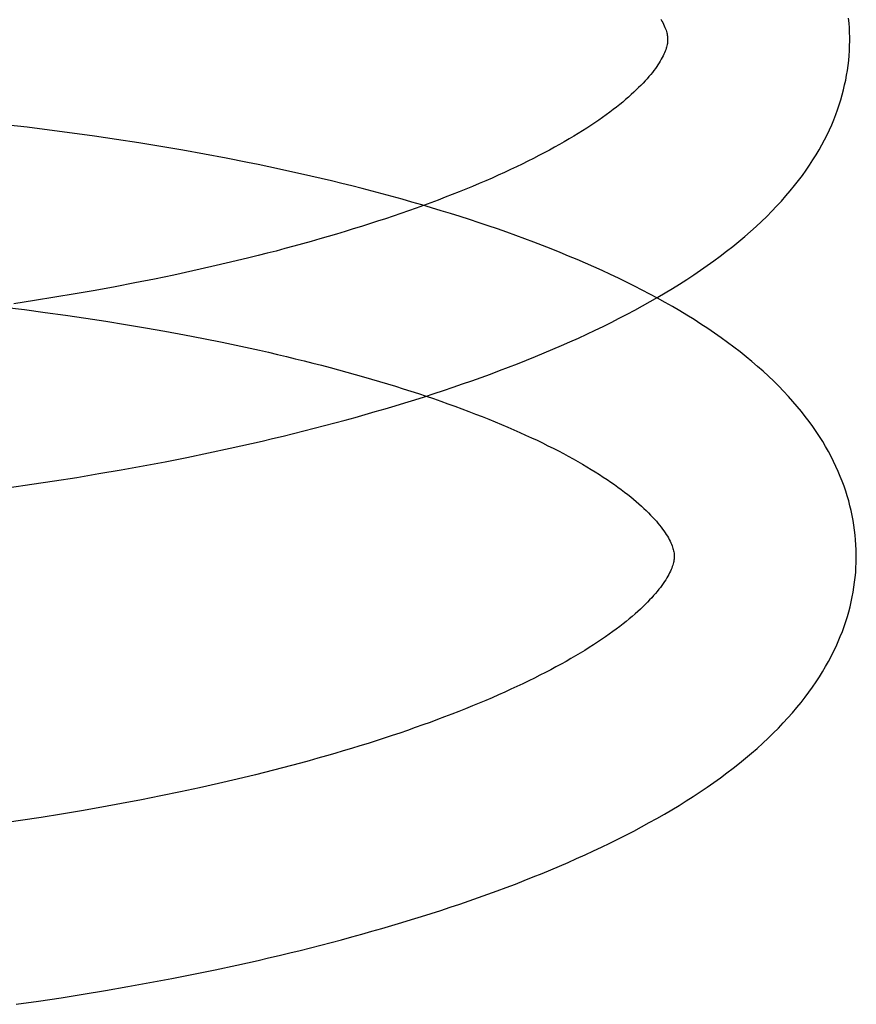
# Model space of a CAD drawing. Header units: inches. Extents: x 0 to 215, y 0 to 139.
# Tile 10 of 103: x 39.0467 to 39.1386, y 51.9904 to 52.0986. Entities that reach past the tile are written whole.
import ezdxf

# ---------------------------------------------------------------- set-up
doc = ezdxf.new("R2010")
doc.units = ezdxf.units.IN
doc.header["$LTSCALE"] = 11.804375
doc.header["$MEASUREMENT"] = 0
doc.linetypes.add('HIDDEN', pattern=[0.2, 0.1, -0.1])
doc.layers.add('DEFAULT_2', color=8, linetype='HIDDEN')

msp = doc.modelspace()

# ---------------------------------------------------------------- linework, layer by layer
at = {"layer": 'DEFAULT_2', "color": 8, "linetype": 'HIDDEN'}
for p, q in [((39.04749, 52.08675), (39.04501, 52.08704)), ((39.04996, 52.08644), (39.04749, 52.08675)), ((39.05243, 52.08612), (39.04996, 52.08644)), ((39.05488, 52.08577), (39.05243, 52.08612)), ((39.05732, 52.08541), (39.05488, 52.08577)), ((39.05976, 52.08504), (39.05732, 52.08541)), ((39.06218, 52.08464), (39.05976, 52.08504)), ((39.06458, 52.08423), (39.06218, 52.08464)), ((39.06697, 52.0838), (39.06458, 52.08423)), ((39.06935, 52.08336), (39.06697, 52.0838)), ((39.06983, 52.07192), (39.06778, 52.07144)), ((39.07185, 52.07241), (39.06983, 52.07192)), ((39.0657, 52.07097), (39.0636, 52.07052)), ((39.06778, 52.07144), (39.0657, 52.07097)), ((39.05932, 52.06965), (39.05715, 52.06924)), ((39.06147, 52.07008), (39.05932, 52.06965)), ((39.0636, 52.07052), (39.06147, 52.07008)), ((39.05496, 52.06883), (39.05275, 52.06845)), ((39.05715, 52.06924), (39.05496, 52.06883)), ((39.04829, 52.06771), (39.04604, 52.06737)), ((39.05053, 52.06807), (39.04829, 52.06771)), ((39.05275, 52.06845), (39.05053, 52.06807)), ((39.04494, 52.067), (39.04721, 52.06672)), ((39.04721, 52.06672), (39.04946, 52.06642)), ((39.04946, 52.06642), (39.05169, 52.06612)), ((39.05169, 52.06612), (39.05392, 52.06579)), ((39.05392, 52.06579), (39.05612, 52.06545)), ((39.05612, 52.06545), (39.05831, 52.0651)), ((39.05831, 52.0651), (39.06048, 52.06473)), ((39.06048, 52.06473), (39.06263, 52.06435)), ((39.06263, 52.06435), (39.06476, 52.06396)), ((39.06476, 52.06396), (39.06686, 52.06355)), ((39.06686, 52.06355), (39.06893, 52.06313)), ((39.06742, 52.05097), (39.06978, 52.05148)), ((39.06978, 52.05148), (39.07212, 52.05201)), ((39.06264, 52.05001), (39.06504, 52.05048)), ((39.06504, 52.05048), (39.06742, 52.05097)), ((39.05538, 52.0487), (39.05781, 52.04912)), ((39.05781, 52.04912), (39.06023, 52.04956)), ((39.06023, 52.04956), (39.06264, 52.05001)), ((39.05048, 52.0479), (39.05293, 52.04829)), ((39.05293, 52.04829), (39.05538, 52.0487)), ((39.04555, 52.04718), (39.04802, 52.04753)), ((39.04802, 52.04753), (39.05048, 52.0479)), ((39.07257, 52.01562), (39.07055, 52.01513)), ((39.0685, 52.01465), (39.06642, 52.01418)), ((39.07055, 52.01513), (39.0685, 52.01465)), ((39.06432, 52.01373), (39.06219, 52.01329)), ((39.06642, 52.01418), (39.06432, 52.01373)), ((39.05787, 52.01244), (39.05568, 52.01204)), ((39.06004, 52.01286), (39.05787, 52.01244)), ((39.06219, 52.01329), (39.06004, 52.01286)), ((39.05125, 52.01128), (39.04902, 52.01092)), ((39.05347, 52.01166), (39.05125, 52.01128)), ((39.05568, 52.01204), (39.05347, 52.01166)), ((39.04677, 52.01058), (39.04451, 52.01025)), ((39.04902, 52.01092), (39.04677, 52.01058)), ((39.07051, 51.99469), (39.07285, 51.99522)), ((39.06577, 51.9937), (39.06815, 51.99419)), ((39.06815, 51.99419), (39.07051, 51.99469)), ((39.06097, 51.99277), (39.06338, 51.99322)), ((39.06338, 51.99322), (39.06577, 51.9937)), ((39.05366, 51.9915), (39.05611, 51.99191)), ((39.05611, 51.99191), (39.05854, 51.99233)), ((39.05854, 51.99233), (39.06097, 51.99277)), ((39.04628, 51.99039), (39.04875, 51.99074)), ((39.04875, 51.99074), (39.05121, 51.99111)), ((39.05121, 51.99111), (39.05366, 51.9915))]:
    msp.add_line(p, q, dxfattribs=at)
for points in [[(39.1171, 52.09862), (39.11721, 52.09843), (39.11731, 52.09825), (39.1174, 52.09807), (39.11748, 52.0979), (39.11755, 52.09773), (39.11761, 52.09758), (39.11767, 52.09742), (39.11771, 52.09728), (39.11775, 52.09714), (39.11778, 52.09701), (39.11781, 52.09689), (39.11783, 52.09677), (39.11784, 52.09665), (39.11785, 52.09653), (39.11785, 52.09643)], [(39.13785, 52.09668), (39.13784, 52.09713), (39.13782, 52.09767), (39.13778, 52.0982), (39.13773, 52.09874)], [(39.11785, 52.09643), (39.11785, 52.09632), (39.11785, 52.09621), (39.11784, 52.09609), (39.11782, 52.09597), (39.1178, 52.09584), (39.11777, 52.09571), (39.11774, 52.09557), (39.11769, 52.09543), (39.11764, 52.09528), (39.11758, 52.09512), (39.11752, 52.09495), (39.11744, 52.09478), (39.11735, 52.0946), (39.11726, 52.09441), (39.11715, 52.09422), (39.11704, 52.09403), (39.11692, 52.09383), (39.11679, 52.09363), (39.11665, 52.09342), (39.1165, 52.09321), (39.11634, 52.093), (39.11617, 52.09278), (39.11599, 52.09255), (39.11579, 52.09232), (39.11559, 52.09209), (39.11538, 52.09185), (39.11515, 52.09161), (39.11491, 52.09136), (39.11466, 52.09111), (39.1144, 52.09086), (39.11413, 52.0906), (39.11384, 52.09034), (39.11354, 52.09007), (39.11323, 52.0898), (39.11291, 52.08953), (39.11258, 52.08926), (39.11223, 52.08898), (39.11187, 52.0887), (39.11149, 52.08841), (39.1111, 52.08813), (39.1107, 52.08784), (39.11029, 52.08755), (39.10986, 52.08726), (39.10942, 52.08696), (39.10896, 52.08667), (39.1085, 52.08637), (39.10802, 52.08607), (39.10753, 52.08577), (39.10702, 52.08547), (39.1065, 52.08517), (39.10597, 52.08486), (39.10542, 52.08456), (39.10486, 52.08425), (39.10429, 52.08394), (39.1037, 52.08364), (39.1031, 52.08333), (39.10249, 52.08302), (39.10187, 52.08271), (39.10123, 52.08241), (39.10058, 52.0821), (39.09992, 52.08179), (39.09924, 52.08149), (39.09856, 52.08118), (39.09786, 52.08087), (39.09715, 52.08057), (39.09642, 52.08026), (39.09569, 52.07996), (39.09494, 52.07966), (39.09418, 52.07936), (39.09341, 52.07906), (39.09263, 52.07876), (39.09184, 52.07846), (39.09103, 52.07816), (39.09022, 52.07787), (39.08939, 52.07758), (39.08855, 52.07728), (39.08771, 52.07699), (39.08685, 52.07671), (39.08598, 52.07642), (39.0851, 52.07614), (39.08421, 52.07586), (39.08332, 52.07558), (39.08241, 52.0753), (39.08149, 52.07502), (39.08057, 52.07475), (39.07963, 52.07448), (39.07869, 52.07421), (39.07774, 52.07395), (39.07678, 52.07368), (39.07581, 52.07342), (39.07483, 52.07316), (39.07385, 52.07291), (39.07285, 52.07266), (39.07185, 52.07241)], [(39.07212, 52.05201), (39.07329, 52.05227), (39.07445, 52.05255), (39.0756, 52.05282), (39.07675, 52.0531), (39.07789, 52.05339), (39.07903, 52.05368), (39.08016, 52.05397), (39.08129, 52.05427), (39.08241, 52.05458), (39.08352, 52.05488), (39.08463, 52.05519), (39.08573, 52.05551), (39.08682, 52.05583), (39.08791, 52.05615), (39.08899, 52.05648), (39.09006, 52.05682), (39.09113, 52.05715), (39.09219, 52.0575), (39.09324, 52.05784), (39.09428, 52.05819), (39.09532, 52.05855), (39.09635, 52.05891), (39.09737, 52.05927), (39.09838, 52.05964), (39.09939, 52.06002), (39.10038, 52.0604), (39.10137, 52.06078), (39.10235, 52.06117), (39.10332, 52.06156), (39.10428, 52.06196), (39.10524, 52.06236), (39.10618, 52.06277), (39.10712, 52.06318), (39.10804, 52.0636), (39.10896, 52.06402), (39.10987, 52.06445), (39.11077, 52.06488), (39.11165, 52.06532), (39.11253, 52.06577), (39.1134, 52.06622), (39.11426, 52.06667), (39.1151, 52.06714), (39.11594, 52.0676), (39.11676, 52.06808), (39.11757, 52.06855), (39.11838, 52.06904), (39.11917, 52.06953), (39.11994, 52.07003), (39.12071, 52.07053), (39.12146, 52.07104), (39.1222, 52.07155), (39.12292, 52.07207), (39.12363, 52.0726), (39.12433, 52.07313), (39.12501, 52.07366), (39.12567, 52.0742), (39.12632, 52.07475), (39.12695, 52.0753), (39.12756, 52.07585), (39.12815, 52.0764), (39.12873, 52.07696), (39.12929, 52.07752), (39.12982, 52.07808), (39.13034, 52.07864), (39.13084, 52.07921), (39.13132, 52.07977), (39.13178, 52.08034), (39.13222, 52.0809), (39.13265, 52.08147), (39.13305, 52.08203), (39.13343, 52.0826), (39.1338, 52.08316), (39.13415, 52.08372), (39.13448, 52.08427), (39.13479, 52.08483), (39.13508, 52.08539), (39.13536, 52.08594), (39.13562, 52.08649), (39.13587, 52.08704), (39.1361, 52.08759), (39.13631, 52.08814), (39.13651, 52.08868), (39.1367, 52.08923), (39.13687, 52.08977), (39.13702, 52.09031), (39.13717, 52.09085), (39.13729, 52.0914), (39.13741, 52.09194), (39.13751, 52.09248), (39.1376, 52.09301), (39.13767, 52.09355), (39.13774, 52.09409), (39.13779, 52.09463), (39.13782, 52.09516), (39.13784, 52.0957), (39.13785, 52.09624), (39.13785, 52.09668)], [(39.13857, 52.03989), (39.13856, 52.04034), (39.13854, 52.04088), (39.1385, 52.04142), (39.13845, 52.04195), (39.13839, 52.04249), (39.13831, 52.04302), (39.13823, 52.04356), (39.13812, 52.0441), (39.13801, 52.04463), (39.13788, 52.04517), (39.13774, 52.04571), (39.13758, 52.04625), (39.13741, 52.04678), (39.13723, 52.04732), (39.13703, 52.04786), (39.13681, 52.0484), (39.13658, 52.04895), (39.13634, 52.04949), (39.13608, 52.05003), (39.1358, 52.05058), (39.13551, 52.05112), (39.1352, 52.05167), (39.13488, 52.05222), (39.13453, 52.05277), (39.13417, 52.05332), (39.13379, 52.05387), (39.13339, 52.05443), (39.13297, 52.05498), (39.13254, 52.05553), (39.13208, 52.05609), (39.13161, 52.05664), (39.13111, 52.05719), (39.13059, 52.05775), (39.13006, 52.0583), (39.1295, 52.05885), (39.12893, 52.0594), (39.12834, 52.05994), (39.12773, 52.06048), (39.1271, 52.06102), (39.12646, 52.06155), (39.1258, 52.06208), (39.12512, 52.0626), (39.12443, 52.06312), (39.12372, 52.06363), (39.123, 52.06413), (39.12226, 52.06463), (39.12151, 52.06513), (39.12075, 52.06562), (39.11997, 52.0661), (39.11918, 52.06658), (39.11838, 52.06705), (39.11756, 52.06751), (39.11674, 52.06797), (39.1159, 52.06842), (39.11505, 52.06886), (39.1142, 52.0693), (39.11333, 52.06974), (39.11245, 52.07017), (39.11156, 52.07059), (39.11066, 52.071), (39.10975, 52.07141), (39.10884, 52.07182), (39.10791, 52.07222), (39.10697, 52.07261), (39.10603, 52.073), (39.10507, 52.07339), (39.10411, 52.07376), (39.10314, 52.07414), (39.10215, 52.0745), (39.10116, 52.07487), (39.10017, 52.07523), (39.09916, 52.07558), (39.09815, 52.07593), (39.09713, 52.07627), (39.0961, 52.07661), (39.09506, 52.07694), (39.09401, 52.07727), (39.09296, 52.07759), (39.0919, 52.07791), (39.09083, 52.07823), (39.08976, 52.07854), (39.08868, 52.07885), (39.08759, 52.07915), (39.08649, 52.07944), (39.08539, 52.07974), (39.08428, 52.08002), (39.08317, 52.08031), (39.08205, 52.08058), (39.08092, 52.08086), (39.07979, 52.08113), (39.07865, 52.08139), (39.0775, 52.08165), (39.07635, 52.08191), (39.0752, 52.08216), (39.07404, 52.08241), (39.07287, 52.08265), (39.0717, 52.08289), (39.06935, 52.08336)], [(39.06893, 52.06313), (39.07098, 52.0627), (39.072, 52.06248), (39.073, 52.06226), (39.074, 52.06203), (39.07499, 52.0618), (39.07597, 52.06157), (39.07695, 52.06133), (39.07792, 52.06109), (39.07887, 52.06085), (39.07982, 52.06061), (39.08076, 52.06036), (39.0817, 52.06011), (39.08262, 52.05986), (39.08353, 52.0596), (39.08444, 52.05935), (39.08533, 52.05909), (39.08621, 52.05883), (39.08709, 52.05856), (39.08795, 52.0583), (39.08881, 52.05803), (39.08965, 52.05776), (39.09048, 52.05749), (39.09131, 52.05721), (39.09212, 52.05694), (39.09292, 52.05666), (39.09371, 52.05638), (39.09449, 52.0561), (39.09525, 52.05582), (39.09601, 52.05553), (39.09675, 52.05525), (39.09748, 52.05496), (39.0982, 52.05468), (39.0989, 52.05439), (39.0996, 52.0541), (39.10028, 52.05381), (39.10095, 52.05352), (39.1016, 52.05323), (39.10225, 52.05294), (39.10288, 52.05265), (39.1035, 52.05236), (39.10411, 52.05207), (39.1047, 52.05177), (39.10528, 52.05148), (39.10585, 52.05119), (39.1064, 52.0509), (39.10694, 52.05061), (39.10747, 52.05032), (39.10798, 52.05003), (39.10848, 52.04974), (39.10897, 52.04946), (39.10944, 52.04917), (39.1099, 52.04889), (39.11035, 52.0486), (39.11078, 52.04832), (39.11121, 52.04804), (39.11161, 52.04776), (39.11201, 52.04749), (39.11239, 52.04721), (39.11276, 52.04694), (39.11312, 52.04667), (39.11346, 52.04641), (39.11379, 52.04614), (39.11411, 52.04588), (39.11441, 52.04563), (39.1147, 52.04537), (39.11498, 52.04512), (39.11525, 52.04487), (39.1155, 52.04463), (39.11575, 52.04439), (39.11598, 52.04415), (39.1162, 52.04392), (39.11641, 52.04369), (39.11661, 52.04347), (39.11679, 52.04325), (39.11697, 52.04303), (39.11714, 52.04282), (39.11729, 52.04261), (39.11744, 52.04241), (39.11757, 52.04221), (39.1177, 52.04202), (39.11782, 52.04183), (39.11793, 52.04164), (39.11803, 52.04146), (39.11812, 52.04128), (39.1182, 52.04111), (39.11827, 52.04094), (39.11833, 52.04078), (39.11839, 52.04063), (39.11843, 52.04049), (39.11847, 52.04035), (39.1185, 52.04022), (39.11853, 52.0401), (39.11855, 52.03997), (39.11856, 52.03986), (39.11857, 52.03974), (39.11857, 52.03964)], [(39.11857, 52.03964), (39.11857, 52.03953), (39.11857, 52.03942), (39.11856, 52.0393), (39.11854, 52.03918), (39.11852, 52.03905), (39.11849, 52.03892), (39.11846, 52.03878), (39.11841, 52.03864), (39.11836, 52.03848), (39.1183, 52.03832), (39.11824, 52.03816), (39.11816, 52.03798), (39.11807, 52.03781), (39.11798, 52.03762), (39.11787, 52.03743), (39.11776, 52.03724), (39.11764, 52.03704), (39.11751, 52.03684), (39.11737, 52.03663), (39.11722, 52.03642), (39.11706, 52.0362), (39.11689, 52.03599), (39.11671, 52.03576), (39.11651, 52.03553), (39.11631, 52.0353), (39.1161, 52.03506), (39.11587, 52.03482), (39.11563, 52.03457), (39.11538, 52.03432), (39.11512, 52.03406), (39.11485, 52.03381), (39.11456, 52.03355), (39.11427, 52.03328), (39.11395, 52.03301), (39.11363, 52.03274), (39.1133, 52.03247), (39.11295, 52.03219), (39.11259, 52.03191), (39.11221, 52.03162), (39.11182, 52.03134), (39.11142, 52.03105), (39.11101, 52.03076), (39.11058, 52.03047), (39.11014, 52.03017), (39.10969, 52.02988), (39.10922, 52.02958), (39.10874, 52.02928), (39.10825, 52.02898), (39.10774, 52.02868), (39.10722, 52.02837), (39.10669, 52.02807), (39.10614, 52.02776), (39.10558, 52.02746), (39.10501, 52.02715), (39.10442, 52.02684), (39.10382, 52.02654), (39.10321, 52.02623), (39.10259, 52.02592), (39.10195, 52.02561), (39.1013, 52.02531), (39.10064, 52.025), (39.09996, 52.02469), (39.09928, 52.02439), (39.09858, 52.02408), (39.09787, 52.02378), (39.09715, 52.02347), (39.09641, 52.02317), (39.09566, 52.02287), (39.0949, 52.02257), (39.09413, 52.02227), (39.09335, 52.02197), (39.09256, 52.02167), (39.09175, 52.02137), (39.09094, 52.02108), (39.09011, 52.02079), (39.08927, 52.02049), (39.08843, 52.0202), (39.08757, 52.01992), (39.0867, 52.01963), (39.08582, 52.01935), (39.08494, 52.01906), (39.08404, 52.01878), (39.08313, 52.01851), (39.08222, 52.01823), (39.08129, 52.01796), (39.08036, 52.01769), (39.07941, 52.01742), (39.07846, 52.01715), (39.0775, 52.01689), (39.07653, 52.01663), (39.07555, 52.01637), (39.07457, 52.01612), (39.07357, 52.01587), (39.07257, 52.01562)], [(39.07285, 51.99522), (39.07402, 51.99549), (39.07518, 51.99576), (39.07633, 51.99604), (39.07748, 51.99632), (39.07862, 51.9966), (39.07976, 51.99689), (39.08089, 51.99719), (39.08202, 51.99749), (39.08314, 51.99779), (39.08425, 51.9981), (39.08536, 51.99841), (39.08646, 51.99872), (39.08756, 51.99904), (39.08864, 51.99937), (39.08972, 51.9997), (39.0908, 52.00003), (39.09186, 52.00037), (39.09292, 52.00071), (39.09397, 52.00106), (39.09502, 52.00141), (39.09605, 52.00176), (39.09708, 52.00212), (39.0981, 52.00249), (39.09911, 52.00286), (39.10012, 52.00323), (39.10112, 52.00361), (39.1021, 52.00399), (39.10308, 52.00438), (39.10405, 52.00477), (39.10502, 52.00517), (39.10597, 52.00557), (39.10691, 52.00598), (39.10785, 52.0064), (39.10878, 52.00681), (39.10969, 52.00724), (39.1106, 52.00767), (39.1115, 52.0081), (39.11239, 52.00854), (39.11326, 52.00898), (39.11413, 52.00943), (39.11499, 52.00989), (39.11583, 52.01035), (39.11667, 52.01082), (39.11749, 52.01129), (39.11831, 52.01177), (39.11911, 52.01225), (39.1199, 52.01275), (39.12067, 52.01324), (39.12144, 52.01374), (39.12219, 52.01425), (39.12293, 52.01477), (39.12365, 52.01529), (39.12436, 52.01581), (39.12506, 52.01634), (39.12574, 52.01688), (39.1264, 52.01742), (39.12705, 52.01797), (39.12768, 52.01851), (39.12829, 52.01907), (39.12889, 52.01962), (39.12946, 52.02018), (39.13002, 52.02074), (39.13055, 52.0213), (39.13107, 52.02186), (39.13157, 52.02243), (39.13205, 52.02299), (39.13251, 52.02356), (39.13295, 52.02412), (39.13337, 52.02469), (39.13377, 52.02525), (39.13416, 52.02581), (39.13452, 52.02637), (39.13487, 52.02693), (39.1352, 52.02749), (39.13551, 52.02805), (39.13581, 52.0286), (39.13608, 52.02915), (39.13635, 52.02971), (39.13659, 52.03026), (39.13682, 52.0308), (39.13704, 52.03135), (39.13724, 52.0319), (39.13742, 52.03244), (39.13759, 52.03299), (39.13775, 52.03353), (39.13789, 52.03407), (39.13802, 52.03461), (39.13813, 52.03515), (39.13823, 52.03569), (39.13832, 52.03623), (39.13839, 52.03676), (39.13846, 52.0373), (39.13851, 52.03784), (39.13854, 52.03837), (39.13856, 52.03891), (39.13857, 52.03945), (39.13857, 52.03989)]]:
    msp.add_lwpolyline(points, dxfattribs=at)

doc.saveas('drawing.dxf')
